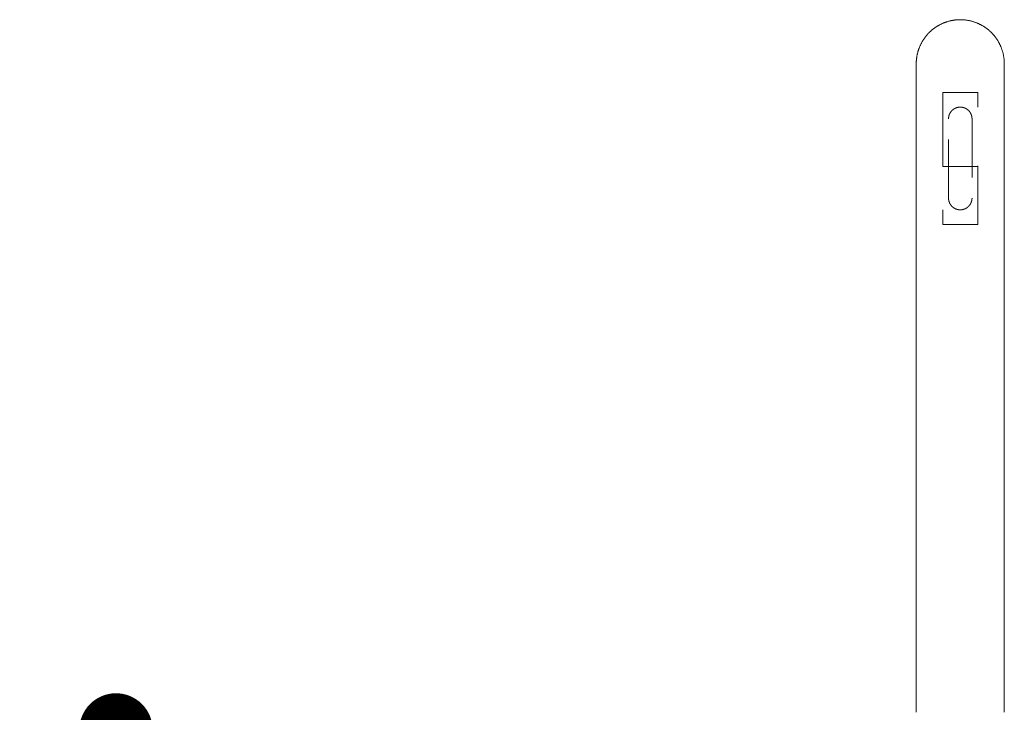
# Model space of a CAD drawing. Header units: centimetres. Extents: x 43 to 219, y 1 to 250.
# Tile 11 of 11: x 126 to 160, y 183 to 206. Entities that reach past the tile are written whole.
import ezdxf

# ---------------------------------------------------------------- set-up
doc = ezdxf.new("R2010")
doc.units = ezdxf.units.CM
doc.header["$MEASUREMENT"] = 0
doc.linetypes.add('Nascosto', pattern=[4, 2, -2])
doc.layers.add('Make2D$Nascosto$Curve', color=7, linetype='Nascosto', true_color=0x8c8c8c)
doc.layers.add('Make2D$Visibile$Curve', color=7, linetype='Continuous', true_color=0x000000)
doc.layers.add('Make2D$Visibile$CurveSilhouetteScena', color=7, linetype='Continuous', lineweight=50, true_color=0x000000)
doc.styles.get("Standard").update_dxf_attribs({"font": 'verdana.ttf'})
doc.dimstyles.new('MDF', dxfattribs={"dimtxt": 5, "dimasz": 2.5, "dimexe": 0.18, "dimexo": 0.0625, "dimgap": 2, "dimtad": 0, "dimdec": 0, "dimrnd": 1, "dimzin": 0, "dimdsep": 46, "dimtxsty": 'Standard', "dimblk": 'DOT', "dimcen": 0.09, "dimse1": 1, "dimse2": 1, "dimclrd": 1, "dimclrt": 1, "dimadec": 0, "dimazin": 0, "dimtfac": 1, "dimtdec": 0, "dimtofl": 0, "dimtmove": 0, "dimatfit": 3, "dimldrblk": 'DOTBLANK', "dimfxl": 1, "dimtfillclr": 1, "dimtolj": 1, "dimtzin": 0, "dimarcsym": 0})

# ---------------------------------------------------------------- blocks, each defined once
blk = doc.blocks.new('_Dot')
at = {"color": 0, "linetype": 'ByBlock', "lineweight": -2}
blk.add_line((-0.5, 0), (-1, 0), dxfattribs=at)
at = {"color": 0, "linetype": 'ByBlock', "const_width": 0.5}
blk.add_lwpolyline([(-0.25, 0, 1), (0.25, 0, 1)], format="xyb", close=True, dxfattribs=at)
blk = doc.blocks.new('*D24')
at = {"color": 1, "lineweight": -2, "transparency": 16777216}
for p, q in [((129.515, 179.619), (129.515, 171.352)), ((129.515, 151.419), (129.515, 159.686))]:
    blk.add_line(p, q, dxfattribs=at)
at = {"layer": 'Defpoints', "color": 0, "transparency": 16777216}
for p in [(129.515, 182.119), (142.284, 182.119), (142.284, 148.919)]:
    blk.add_point(p, dxfattribs=at)
at = {"color": 1, "lineweight": -2, "transparency": 16777216, "xscale": 2.5, "yscale": 2.5, "zscale": 2.5}
for p, rotation in [((129.515, 182.119), 90), ((129.515, 148.919), 270)]:
    blk.add_blockref('_Dot', p, dxfattribs=dict(at, rotation=rotation))
at = {"color": 1, "transparency": 16777216, "insert": (129.515, 165.519), "char_height": 5, "attachment_point": 5, "rotation": 90}
blk.add_mtext('\\A1;33', dxfattribs=at)
blk = doc.blocks.new('_DotBlank')
at = {"color": 0, "linetype": 'ByBlock', "lineweight": -2}
blk.add_line((-0.5, 0), (-1, 0), dxfattribs=at)
blk.add_circle((0, 0), 0.5, dxfattribs=at)

msp = doc.modelspace()

# ---------------------------------------------------------------- linework, layer by layer
at = {"layer": 'Make2D$Nascosto$Curve', "color": 0, "lineweight": 9}
for points in [[(157.684, 203.841), (157.684, 201.591), (157.684, 199.341)], [(157.684, 203.841), (158.284, 203.841), (158.884, 203.841)], [(157.684, 201.319), (157.684, 202.58), (157.684, 203.841)], [(158.884, 199.341), (158.884, 201.591), (158.884, 203.841)], [(157.884, 200.241), (157.884, 201.591), (157.884, 202.941)], [(158.684, 202.941), (158.684, 201.591), (158.684, 200.241)], [(157.684, 201.319), (158.284, 201.319), (158.884, 201.319)], [(157.684, 199.341), (158.284, 199.341), (158.884, 199.341)]]:
    msp.add_open_spline(points, degree=2, dxfattribs=at)
for points in [[(157.884, 202.941), (157.884, 203.341), (158.284, 203.341), (158.684, 203.341), (158.684, 202.941)], [(158.684, 200.241), (158.684, 199.841), (158.284, 199.841), (157.884, 199.841), (157.884, 200.241)]]:
    msp.add_rational_spline(points, [1, 0.707106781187, 1, 0.707106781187, 1], degree=2, knots=[-12.566371, -12.566371, -12.566371, -6.283185, -6.283185, 0, 0, 0], dxfattribs=at)
at = {"layer": 'Make2D$Visibile$Curve', "color": 0, "lineweight": 9}
for points in [[(156.784, 204.819), (156.784, 205.105), (156.889, 205.371), (157.004, 205.66), (157.223, 205.88), (157.443, 206.1), (157.732, 206.214), (157.998, 206.319), (158.284, 206.319)], [(159.784, 204.819), (159.784, 205.105), (159.679, 205.371), (159.564, 205.66), (159.345, 205.88), (159.125, 206.1), (158.836, 206.214), (158.57, 206.319), (158.284, 206.319)]]:
    msp.add_rational_spline(points, [1, 0.926776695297, 0.890165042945, 0.853553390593, 0.853553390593, 0.853553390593, 0.890165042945, 0.926776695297, 1], degree=2, knots=[23.871021, 23.871021, 23.871021, 29.593328, 29.593328, 35.806532, 35.806532, 42.019735, 42.019735, 47.742042, 47.742042, 47.742042], dxfattribs=at)
for points in [[(156.784, 182.719), (156.784, 193.769), (156.784, 204.819)], [(159.784, 204.819), (159.784, 193.769), (159.784, 182.719)]]:
    msp.add_open_spline(points, degree=2, dxfattribs=at)
at = {"layer": 'Make2D$Visibile$CurveSilhouetteScena', "color": 0, "lineweight": 9}
for points in [[(156.784, 204.819), (156.784, 205.105), (156.889, 205.371), (157.004, 205.66), (157.223, 205.88), (157.443, 206.1), (157.732, 206.214), (157.998, 206.319), (158.284, 206.319)], [(159.784, 204.819), (159.784, 205.105), (159.679, 205.371), (159.564, 205.66), (159.345, 205.88), (159.125, 206.1), (158.836, 206.214), (158.57, 206.319), (158.284, 206.319)]]:
    msp.add_rational_spline(points, [1, 0.926776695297, 0.890165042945, 0.853553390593, 0.853553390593, 0.853553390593, 0.890165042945, 0.926776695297, 1], degree=2, knots=[23.871021, 23.871021, 23.871021, 29.593328, 29.593328, 35.806532, 35.806532, 42.019735, 42.019735, 47.742042, 47.742042, 47.742042], dxfattribs=at)
for points in [[(156.784, 182.719), (156.784, 193.769), (156.784, 204.819)], [(159.784, 204.819), (159.784, 193.769), (159.784, 182.719)]]:
    msp.add_open_spline(points, degree=2, dxfattribs=at)

# ---------------------------------------------------------------- dimensions: what is measured, and where the dimension line sits
at = {"color": 3}
dim = msp.add_linear_dim(base=(129.515, 182.119), p1=(142.284, 148.919), p2=(142.284, 182.119), angle=90, dimstyle='MDF', dxfattribs=at)
dim.commit()
dim.dimension.update_dxf_attribs({"geometry": '*D24', "text_midpoint": (129.515, 165.519)})

doc.saveas('drawing.dxf')
